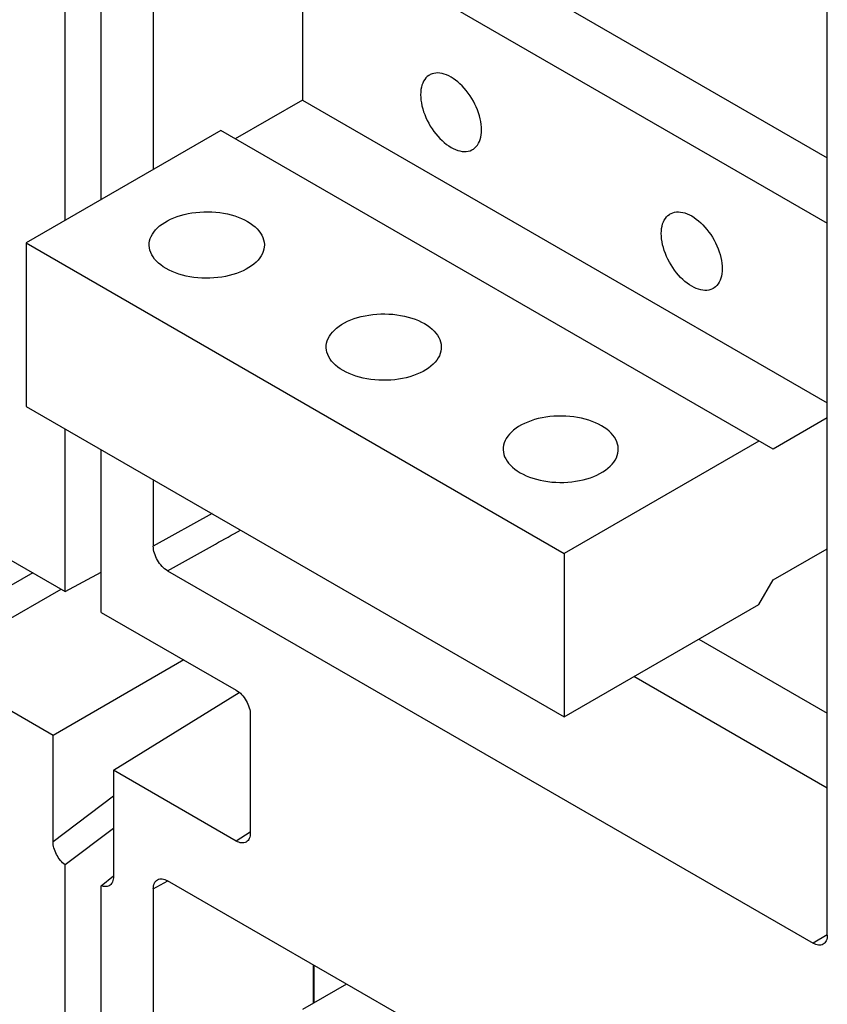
# Model space of a CAD drawing. Extents: x 0 to 17, y 0 to 11.
# Tile 37 of 67: x 12.042 to 12.492, y 3.928 to 4.477. Entities that reach past the tile are written whole.
import ezdxf

# ---------------------------------------------------------------- set-up
doc = ezdxf.new("R2010")
doc.units = 0
doc.header["$LTSCALE"] = 0.935
doc.layers.get('0').update_dxf_attribs({"linetype": 'CONTINUOUS'})

msp = doc.modelspace()

# ---------------------------------------------------------------- linework, layer by layer
at = {"color": 7, "linetype": 'CONTINUOUS'}
for p, q in [((12.06696, 4.36472), (12.06696, 4.75231)), ((12.08707, 4.37633), (12.08707, 4.7407)), ((12.11606, 4.72397), (12.11606, 4.39307)), ((12.23064, 4.5503), (12.49151, 4.39968)), ((12.19909, 4.53208), (12.19909, 4.43189)), ((12.19909, 4.53208), (12.49151, 4.36324)), ((12.49151, 3.96636), (12.49151, 4.5072)), ((12.19909, 4.43189), (12.16162, 4.41026)), ((12.19909, 4.43189), (12.49151, 4.26306)), ((12.15373, 4.41482), (12.04527, 4.3522)), ((12.46134, 4.23721), (12.15373, 4.41482)), ((12.04527, 4.3522), (12.04527, 4.26112)), ((12.04527, 4.3522), (12.345, 4.17915)), ((12.04527, 4.26112), (12.345, 4.08807)), ((12.49151, 4.25463), (12.46134, 4.23721)), ((12.06696, 4.15788), (12.06696, 4.2486)), ((12.45345, 4.24177), (12.345, 4.17915)), ((12.08707, 4.14627), (12.08707, 4.23699)), ((12.11606, 4.22025), (12.11606, 4.18312)), ((11.99181, 4.20127), (12.06696, 4.15788)), ((12.14877, 4.20136), (12.11606, 4.18312)), ((12.345, 4.17915), (12.345, 4.08807)), ((12.46134, 4.16435), (12.49151, 4.18177)), ((12.04888, 4.16832), (11.98393, 4.13081)), ((12.06696, 4.15788), (12.08707, 4.1687)), ((12.12395, 4.16946), (12.48362, 3.96181)), ((12.45345, 4.15069), (12.46134, 4.16435)), ((11.99181, 4.11715), (12.06466, 4.15921)), ((12.345, 4.08807), (12.45345, 4.15069)), ((12.08707, 4.14627), (12.16222, 4.10289)), ((12.41993, 4.13133), (12.49151, 4.09)), ((12.0602, 4.07767), (11.99181, 4.11715)), ((12.13304, 4.11973), (12.0602, 4.07767)), ((12.49151, 4.04832), (12.38383, 4.11049)), ((12.09383, 4.05825), (12.16397, 4.10162)), ((12.1701, 4.08922), (12.1701, 4.02333)), ((12.0602, 4.01839), (12.0602, 4.07767)), ((12.09383, 4.05825), (12.09383, 3.99897)), ((12.16222, 4.01877), (12.09383, 4.05825)), ((12.09383, 4.04388), (12.0602, 4.01839)), ((12.09383, 4.02583), (12.06696, 4.00547)), ((12.1701, 4.02365), (12.16222, 4.01877)), ((12.06696, 3.75745), (12.06696, 4.00547)), ((12.08707, 3.99386), (12.09383, 3.99931)), ((12.11606, 3.99208), (12.12409, 3.99656)), ((12.48363, 3.78898), (12.12395, 3.99664)), ((12.08707, 3.76906), (12.08707, 3.99386)), ((12.11606, 3.99208), (12.11606, 3.7858)), ((12.49151, 3.96653), (12.48362, 3.96181)), ((12.20529, 3.92839), (12.20529, 3.94968)), ((12.20552, 3.94955), (12.20552, 3.92852)), ((12.22373, 3.93903), (12.19909, 3.92481))]:
    msp.add_line(p, q, dxfattribs=at)
for points in [[(12.2819, 4.44465), (12.28062, 4.44533), (12.27937, 4.44589), (12.27813, 4.44633), (12.27691, 4.44666), (12.27571, 4.44687), (12.27455, 4.44695), (12.27343, 4.44692), (12.27235, 4.44676), (12.27133, 4.44648), (12.27037, 4.44608), (12.26991, 4.44583)], [(12.26991, 4.44583), (12.26947, 4.44556), (12.26865, 4.44493), (12.26789, 4.44418), (12.26722, 4.44333), (12.26663, 4.44238), (12.26612, 4.44133), (12.2657, 4.44019), (12.26537, 4.43897), (12.26514, 4.43767), (12.26499, 4.43629), (12.26495, 4.43485), (12.26499, 4.43337), (12.26514, 4.43182), (12.26537, 4.43025), (12.2657, 4.42865), (12.26612, 4.42702), (12.26663, 4.42539), (12.26722, 4.42375), (12.26789, 4.42212), (12.26865, 4.42051), (12.26947, 4.41892), (12.27037, 4.41737), (12.27133, 4.41586), (12.27235, 4.4144), (12.27343, 4.413), (12.27455, 4.41167), (12.27571, 4.41041), (12.27691, 4.40924), (12.27813, 4.40815), (12.27937, 4.40717), (12.28062, 4.40628), (12.2819, 4.40548)], [(12.29389, 4.40429), (12.29434, 4.40457), (12.29516, 4.4052), (12.29591, 4.40594), (12.29659, 4.4068), (12.29718, 4.40775), (12.29769, 4.40879), (12.29811, 4.40994), (12.29844, 4.41116), (12.29867, 4.41246), (12.29881, 4.41384), (12.29886, 4.41527), (12.29881, 4.41676), (12.29867, 4.4183), (12.29844, 4.41987), (12.29811, 4.42148), (12.29769, 4.42311), (12.29718, 4.42474), (12.29659, 4.42637), (12.29591, 4.42801), (12.29516, 4.42962), (12.29434, 4.4312), (12.29344, 4.43276), (12.29248, 4.43427), (12.29146, 4.43572), (12.29038, 4.43713), (12.28926, 4.43846), (12.2881, 4.43971), (12.2869, 4.44089), (12.28568, 4.44198), (12.28444, 4.44296), (12.28318, 4.44385), (12.2819, 4.44465)], [(12.2819, 4.40548), (12.28318, 4.4048), (12.28444, 4.40424), (12.28568, 4.40379), (12.2869, 4.40347), (12.2881, 4.40326), (12.28926, 4.40317), (12.29038, 4.40321), (12.29146, 4.40337), (12.29248, 4.40365), (12.29344, 4.40405), (12.29389, 4.40429)], [(12.11377, 4.35107), (12.11381, 4.35203), (12.11401, 4.35332), (12.11436, 4.3546), (12.11486, 4.35586), (12.11552, 4.35709), (12.11632, 4.3583), (12.11727, 4.35947), (12.11835, 4.3606), (12.11957, 4.36169), (12.12092, 4.36272), (12.12238, 4.36369), (12.12397, 4.36461), (12.12566, 4.36545), (12.12744, 4.36623), (12.12933, 4.36694), (12.13128, 4.36756), (12.13331, 4.36811), (12.1354, 4.36857), (12.13754, 4.36895), (12.13972, 4.36924), (12.14194, 4.36944), (12.14416, 4.36955), (12.1464, 4.36958), (12.14864, 4.36951), (12.15086, 4.36935), (12.15305, 4.3691), (12.15522, 4.36877), (12.15733, 4.36835), (12.15939, 4.36784), (12.16139, 4.36726), (12.16331, 4.36659), (12.16513, 4.36586), (12.16687, 4.36504), (12.16852, 4.36416)], [(12.404, 4.36841), (12.40446, 4.36866), (12.40542, 4.36906), (12.40644, 4.36934), (12.40751, 4.3695), (12.40863, 4.36954), (12.40979, 4.36945), (12.411, 4.36924), (12.41222, 4.36892), (12.41345, 4.36847), (12.41471, 4.36791), (12.41599, 4.36723)], [(12.16852, 4.36416), (12.17005, 4.3632), (12.17146, 4.3622), (12.17274, 4.36115), (12.17389, 4.36004), (12.17491, 4.35889), (12.17578, 4.3577), (12.17651, 4.35648), (12.17709, 4.35523), (12.17752, 4.35396), (12.17779, 4.35268), (12.1779, 4.35138), (12.17791, 4.35106)], [(12.41599, 4.32806), (12.41471, 4.32886), (12.41345, 4.32975), (12.41222, 4.33073), (12.411, 4.33182), (12.40979, 4.333), (12.40863, 4.33425), (12.40751, 4.33558), (12.40644, 4.33698), (12.40542, 4.33844), (12.40446, 4.33995), (12.40356, 4.34151), (12.40273, 4.34309), (12.40198, 4.3447), (12.4013, 4.34634), (12.40071, 4.34797), (12.40021, 4.3496), (12.39979, 4.35123), (12.39946, 4.35283), (12.39922, 4.35441), (12.39908, 4.35595), (12.39903, 4.35744), (12.39908, 4.35887), (12.39922, 4.36025), (12.39946, 4.36155), (12.39979, 4.36277), (12.40021, 4.36392), (12.40071, 4.36496), (12.4013, 4.36591), (12.40198, 4.36677), (12.40273, 4.36751), (12.40356, 4.36814), (12.404, 4.36841)], [(12.41599, 4.36723), (12.41727, 4.36643), (12.41853, 4.36554), (12.41976, 4.36456), (12.42099, 4.36347), (12.42219, 4.36229), (12.42335, 4.36104), (12.42447, 4.35971), (12.42555, 4.35831), (12.42656, 4.35685), (12.42752, 4.35534), (12.42842, 4.35378), (12.42925, 4.3522), (12.43, 4.35059), (12.43068, 4.34895), (12.43127, 4.34732), (12.43178, 4.34569), (12.4322, 4.34406), (12.43252, 4.34246), (12.43276, 4.34089), (12.4329, 4.33934), (12.43295, 4.33785), (12.4329, 4.33642), (12.43276, 4.33504), (12.43252, 4.33374), (12.4322, 4.33252), (12.43178, 4.33138), (12.43127, 4.33033), (12.43068, 4.32938), (12.43, 4.32852), (12.42925, 4.32778), (12.42842, 4.32715), (12.42798, 4.32688)], [(12.12316, 4.33797), (12.12163, 4.33893), (12.12022, 4.33993), (12.11894, 4.34098), (12.11779, 4.34209), (12.11677, 4.34324), (12.1159, 4.34443), (12.11517, 4.34565), (12.11459, 4.3469), (12.11416, 4.34817), (12.11389, 4.34945), (12.11378, 4.35074), (12.11377, 4.35107)], [(12.17791, 4.35106), (12.17787, 4.35009), (12.17767, 4.34881), (12.17732, 4.34753), (12.17682, 4.34627), (12.17616, 4.34504), (12.17536, 4.34383), (12.17441, 4.34266), (12.17333, 4.34153), (12.17211, 4.34044), (12.17076, 4.33941), (12.1693, 4.33844), (12.16771, 4.33752), (12.16602, 4.33667), (12.16424, 4.3359), (12.16235, 4.33519), (12.1604, 4.33457), (12.15837, 4.33402), (12.15628, 4.33356), (12.15414, 4.33318), (12.15196, 4.33289), (12.14974, 4.33269), (12.14752, 4.33257), (12.14528, 4.33255), (12.14304, 4.33262), (12.14082, 4.33278), (12.13863, 4.33302), (12.13646, 4.33336), (12.13435, 4.33378), (12.13229, 4.33428), (12.13029, 4.33487), (12.12837, 4.33554), (12.12655, 4.33627), (12.12481, 4.33708), (12.12316, 4.33797)], [(12.42798, 4.32688), (12.42752, 4.32663), (12.42656, 4.32623), (12.42555, 4.32595), (12.42447, 4.32579), (12.42335, 4.32575), (12.42219, 4.32584), (12.42099, 4.32605), (12.41976, 4.32638), (12.41853, 4.32682), (12.41727, 4.32738), (12.41599, 4.32806)], [(12.21236, 4.29414), (12.21241, 4.29511), (12.2126, 4.29639), (12.21295, 4.29767), (12.21346, 4.29893), (12.21411, 4.30016), (12.21492, 4.30138), (12.21586, 4.30254), (12.21694, 4.30367), (12.21817, 4.30476), (12.21951, 4.30579), (12.22098, 4.30676), (12.22257, 4.30768), (12.22425, 4.30853), (12.22604, 4.3093), (12.22792, 4.31001), (12.22987, 4.31064), (12.2319, 4.31118), (12.234, 4.31165), (12.23613, 4.31202), (12.23831, 4.31231), (12.24053, 4.31252), (12.24276, 4.31263), (12.24499, 4.31265), (12.24723, 4.31258), (12.24945, 4.31243), (12.25164, 4.31218), (12.25381, 4.31184), (12.25593, 4.31142), (12.25798, 4.31092), (12.25998, 4.31033), (12.2619, 4.30967), (12.26372, 4.30893), (12.26546, 4.30812), (12.26711, 4.30723)], [(12.26711, 4.30723), (12.26865, 4.30628), (12.27005, 4.30527), (12.27133, 4.30422), (12.27248, 4.30312), (12.2735, 4.30196), (12.27437, 4.30077), (12.2751, 4.29955), (12.27568, 4.2983), (12.27611, 4.29703), (12.27638, 4.29575), (12.2765, 4.29446), (12.2765, 4.29414)], [(12.22176, 4.28105), (12.22022, 4.282), (12.21881, 4.283), (12.21754, 4.28405), (12.21639, 4.28516), (12.21537, 4.28632), (12.21449, 4.2875), (12.21377, 4.28872), (12.21319, 4.28998), (12.21276, 4.29124), (12.21249, 4.29252), (12.21237, 4.29382), (12.21236, 4.29414)], [(12.2765, 4.29414), (12.27646, 4.29317), (12.27626, 4.29188), (12.27591, 4.2906), (12.27541, 4.28935), (12.27476, 4.28811), (12.27395, 4.2869), (12.27301, 4.28573), (12.27192, 4.2846), (12.2707, 4.28352), (12.26936, 4.28249), (12.26789, 4.28151), (12.2663, 4.2806), (12.26462, 4.27975), (12.26283, 4.27897), (12.26095, 4.27827), (12.25899, 4.27764), (12.25697, 4.2771), (12.25487, 4.27663), (12.25273, 4.27625), (12.25056, 4.27596), (12.24834, 4.27576), (12.24611, 4.27565), (12.24388, 4.27563), (12.24163, 4.27569), (12.23942, 4.27585), (12.23722, 4.2761), (12.23505, 4.27643), (12.23294, 4.27685), (12.23088, 4.27736), (12.22888, 4.27795), (12.22697, 4.27861), (12.22514, 4.27935), (12.22341, 4.28016), (12.22176, 4.28105)], [(12.3657, 4.25031), (12.36405, 4.25119), (12.36232, 4.25201), (12.36049, 4.25274), (12.35858, 4.25341), (12.35658, 4.25399), (12.35452, 4.2545), (12.35241, 4.25492), (12.35024, 4.25525), (12.34804, 4.2555), (12.34583, 4.25566), (12.34358, 4.25573), (12.34135, 4.2557), (12.33912, 4.25559), (12.33691, 4.25539), (12.33473, 4.2551), (12.33259, 4.25472), (12.33049, 4.25426), (12.32847, 4.25371), (12.32651, 4.25309), (12.32463, 4.25238), (12.32285, 4.2516), (12.32116, 4.25076), (12.31957, 4.24984), (12.3181, 4.24887), (12.31676, 4.24784), (12.31554, 4.24675), (12.31445, 4.24562), (12.31351, 4.24445), (12.3127, 4.24324), (12.31205, 4.24201), (12.31155, 4.24075), (12.3112, 4.23947), (12.311, 4.23818), (12.31096, 4.23722)], [(12.3751, 4.23721), (12.37509, 4.23753), (12.37497, 4.23883), (12.3747, 4.24011), (12.37428, 4.24138), (12.37369, 4.24263), (12.37297, 4.24385), (12.37209, 4.24504), (12.37107, 4.24619), (12.36992, 4.2473), (12.36865, 4.24835), (12.36724, 4.24935), (12.3657, 4.25031)], [(12.31096, 4.23722), (12.31096, 4.23689), (12.31108, 4.2356), (12.31135, 4.23432), (12.31178, 4.23305), (12.31236, 4.2318), (12.31309, 4.23058), (12.31396, 4.22939), (12.31498, 4.22824), (12.31613, 4.22713), (12.31741, 4.22608), (12.31881, 4.22508), (12.32035, 4.22412)], [(12.32035, 4.22412), (12.322, 4.22323), (12.32374, 4.22242), (12.32556, 4.22169), (12.32748, 4.22102), (12.32948, 4.22043), (12.33153, 4.21993), (12.33365, 4.21951), (12.33582, 4.21917), (12.33801, 4.21893), (12.34023, 4.21877), (12.34247, 4.2187), (12.3447, 4.21872), (12.34693, 4.21884), (12.34915, 4.21904), (12.35133, 4.21933), (12.35346, 4.21971), (12.35556, 4.22017), (12.35759, 4.22072), (12.35954, 4.22134), (12.36142, 4.22205), (12.36321, 4.22282), (12.36489, 4.22367), (12.36648, 4.22459), (12.36795, 4.22556), (12.36929, 4.22659), (12.37052, 4.22768), (12.3716, 4.22881), (12.37255, 4.22998), (12.37335, 4.23119), (12.374, 4.23242), (12.37451, 4.23368), (12.37486, 4.23496), (12.37505, 4.23624), (12.3751, 4.23721)]]:
    msp.add_lwpolyline(points, dxfattribs=at)
at = {"color": 4, "linetype": 'CONTINUOUS'}
msp.add_open_spline([(0.2175, 10.8), (0.2175, 10.8), (0.2175, 10.8), (0.21751, 10.8), (0.21752, 10.8), (0.21753, 10.8), (0.21755, 10.8), (0.21757, 10.8), (0.21759, 10.8), (0.21764, 10.8), (0.21769, 10.8), (0.21775, 10.8), (0.21782, 10.8), (0.2179, 10.8), (0.218, 10.8), (0.21813, 10.8), (0.2183, 10.8), (0.21851, 10.8), (0.21876, 10.8), (0.21901, 10.8), (0.21927, 10.8), (0.2196, 10.8), (0.22002, 10.8), (0.22053, 10.8), (0.22103, 10.8), (0.22171, 10.8), (0.22255, 10.8), (0.22356, 10.8), (0.22457, 10.8), (0.22558, 10.8), (0.22659, 10.8), (0.22793, 10.8), (0.22962, 10.8), (0.23164, 10.8), (0.23366, 10.8), (0.23568, 10.8), (0.2377, 10.8), (0.23972, 10.8), (0.24241, 10.8), (0.24577, 10.8), (0.24981, 10.8), (0.25385, 10.8), (0.25789, 10.8), (0.26193, 10.8), (0.26732, 10.8), (0.27405, 10.8), (0.28213, 10.8), (0.29021, 10.8), (0.29828, 10.8), (0.30636, 10.8), (0.31444, 10.8), (0.32252, 10.8), (0.33329, 10.8), (0.34676, 10.8), (0.36291, 10.8), (0.37907, 10.8), (0.39523, 10.8), (0.41138, 10.8), (0.42754, 10.8), (0.44908, 10.8), (0.47601, 10.8), (0.50832, 10.8), (0.54064, 10.8), (0.57295, 10.8), (0.60527, 10.8), (0.63758, 10.8), (0.66989, 10.8), (0.70221, 10.8), (0.74529, 10.8), (0.79915, 10.8), (0.86378, 10.8), (0.9284, 10.8), (0.99303, 10.8), (1.05766, 10.8), (1.12229, 10.8), (1.18691, 10.8), (1.27308, 10.8), (1.3808, 10.8), (1.51005, 10.8), (1.63931, 10.8), (1.76856, 10.8), (1.89782, 10.8), (2.02707, 10.8), (2.15633, 10.8), (2.28558, 10.8), (2.41484, 10.8), (2.58718, 10.8), (2.8026, 10.8), (3.06111, 10.8), (3.31962, 10.8), (3.57813, 10.8), (3.83664, 10.8), (4.09516, 10.8), (4.35367, 10.8), (4.61218, 10.8), (4.95686, 10.8), (5.38771, 10.8), (5.90473, 10.8), (6.42175, 10.8), (6.93877, 10.8), (7.45579, 10.8), (7.97281, 10.8), (8.48983, 10.8), (9.00685, 10.8), (9.52387, 10.8), (10.04089, 10.8), (10.55791, 10.8), (11.07493, 10.8), (11.59196, 10.8), (12.02281, 10.8), (12.36749, 10.8), (12.626, 10.8), (12.88451, 10.8), (13.14302, 10.8), (13.40153, 10.8), (13.66004, 10.8), (13.91855, 10.8), (14.17706, 10.8), (14.39248, 10.8), (14.56482, 10.8), (14.69408, 10.8), (14.82334, 10.8), (14.95259, 10.8), (15.08185, 10.8), (15.2111, 10.8), (15.34036, 10.8), (15.46961, 10.8), (15.59887, 10.8), (15.70658, 10.8), (15.79275, 10.8), (15.85738, 10.8), (15.922, 10.8), (15.98663, 10.8), (16.05126, 10.8), (16.11589, 10.8), (16.18051, 10.8), (16.23437, 10.8), (16.27746, 10.8), (16.30977, 10.8), (16.34208, 10.8), (16.3744, 10.8), (16.40671, 10.8), (16.43902, 10.8), (16.47134, 10.8), (16.50365, 10.8), (16.53058, 10.8), (16.55212, 10.8), (16.56828, 10.8), (16.58444, 10.8), (16.60059, 10.8), (16.61675, 10.8), (16.63291, 10.8), (16.64637, 10.8), (16.65714, 10.8), (16.66522, 10.8), (16.6733, 10.8), (16.68138, 10.8), (16.68946, 10.8), (16.69754, 10.8), (16.70561, 10.8), (16.71235, 10.8), (16.71773, 10.8), (16.72177, 10.8), (16.72581, 10.8), (16.72985, 10.8), (16.73389, 10.8), (16.73725, 10.8), (16.73995, 10.8), (16.74197, 10.8), (16.74399, 10.8), (16.74601, 10.8), (16.74803, 10.8), (16.75005, 10.8), (16.75173, 10.8), (16.75307, 10.8), (16.75408, 10.8), (16.75509, 10.8), (16.7561, 10.8), (16.75711, 10.8), (16.75796, 10.8), (16.75863, 10.8), (16.75913, 10.8), (16.75964, 10.8), (16.76006, 10.8), (16.7604, 10.8), (16.76065, 10.8), (16.7609, 10.8), (16.76115, 10.8), (16.76136, 10.8), (16.76153, 10.8), (16.76166, 10.8), (16.76176, 10.8), (16.76185, 10.8), (16.76191, 10.8), (16.76197, 10.8), (16.76203, 10.8), (16.76207, 10.8), (16.76209, 10.8), (16.76212, 10.8), (16.76213, 10.8), (16.76214, 10.8), (16.76215, 10.8), (16.76216, 10.8), (16.76216, 10.8), (16.76216, 10.8), (16.76216, 10.79999), (16.76216, 10.79999), (16.76216, 10.79998), (16.76216, 10.79997), (16.76216, 10.79996), (16.76216, 10.79994), (16.76216, 10.79991), (16.76216, 10.79988), (16.76216, 10.79984), (16.76216, 10.7998), (16.76216, 10.79974), (16.76216, 10.79968), (16.76216, 10.79959), (16.76216, 10.79949), (16.76216, 10.79935), (16.76216, 10.79919), (16.76216, 10.79903), (16.76216, 10.79887), (16.76216, 10.79865), (16.76216, 10.79838), (16.76216, 10.79805), (16.76216, 10.79773), (16.76216, 10.7973), (16.76216, 10.79676), (16.76216, 10.79611), (16.76216, 10.79546), (16.76216, 10.79481), (16.76216, 10.79416), (16.76216, 10.7933), (16.76216, 10.79222), (16.76216, 10.79092), (16.76216, 10.78963), (16.76216, 10.78833), (16.76216, 10.78703), (16.76216, 10.78574), (16.76216, 10.78401), (16.76216, 10.78185), (16.76216, 10.77925), (16.76216, 10.77666), (16.76216, 10.77407), (16.76216, 10.77147), (16.76216, 10.76801), (16.76216, 10.76369), (16.76216, 10.75851), (16.76216, 10.75332), (16.76216, 10.74813), (16.76216, 10.74295), (16.76216, 10.73776), (16.76216, 10.73257), (16.76216, 10.72566), (16.76216, 10.71701), (16.76216, 10.70664), (16.76216, 10.69626), (16.76216, 10.68589), (16.76216, 10.67552), (16.76216, 10.66514), (16.76216, 10.65131), (16.76216, 10.63402), (16.76216, 10.61328), (16.76216, 10.59253), (16.76216, 10.57178), (16.76216, 10.55103), (16.76216, 10.53029), (16.76216, 10.50954), (16.76216, 10.48879), (16.76216, 10.46113), (16.76216, 10.42655), (16.76216, 10.38506), (16.76216, 10.34356), (16.76216, 10.30207), (16.76216, 10.26057), (16.76216, 10.21908), (16.76216, 10.17758), (16.76216, 10.12226), (16.76216, 10.0531), (16.76216, 9.97011), (16.76216, 9.88712), (16.76216, 9.80414), (16.76216, 9.72115), (16.76216, 9.63816), (16.76216, 9.55517), (16.76216, 9.47218), (16.76216, 9.38919), (16.76216, 9.27854), (16.76216, 9.14023), (16.76216, 8.97425), (16.76216, 8.80827), (16.76216, 8.64229), (16.76216, 8.47632), (16.76216, 8.31034), (16.76216, 8.14436), (16.76216, 7.97838), (16.76216, 7.75708), (16.76216, 7.48045), (16.76216, 7.1485), (16.76216, 6.81654), (16.76216, 6.48459), (16.76216, 6.15263), (16.76216, 5.82068), (16.76216, 5.48872), (16.76216, 5.15677), (16.76216, 4.82481), (16.76216, 4.49286), (16.76216, 4.1609), (16.76216, 3.82895), (16.76216, 3.49699), (16.76216, 3.22037), (16.76216, 2.99906), (16.76216, 2.83309), (16.76216, 2.66711), (16.76216, 2.50113), (16.76216, 2.33515), (16.76216, 2.16918), (16.76216, 2.0032), (16.76216, 1.83722), (16.76216, 1.69891), (16.76216, 1.58825), (16.76216, 1.50527), (16.76216, 1.42228), (16.76216, 1.33929), (16.76216, 1.2563), (16.76216, 1.17331), (16.76216, 1.09032), (16.76216, 1.00733), (16.76216, 0.92435), (16.76216, 0.85519), (16.76216, 0.79986), (16.76216, 0.75837), (16.76216, 0.71687), (16.76216, 0.67538), (16.76216, 0.63388), (16.76216, 0.59239), (16.76216, 0.5509), (16.76216, 0.51632), (16.76216, 0.48865), (16.76216, 0.46791), (16.76216, 0.44716), (16.76216, 0.42641), (16.76216, 0.40567), (16.76216, 0.38492), (16.76216, 0.36417), (16.76216, 0.34342), (16.76216, 0.32613), (16.76216, 0.3123), (16.76216, 0.30193), (16.76216, 0.29156), (16.76216, 0.28118), (16.76216, 0.27081), (16.76216, 0.26044), (16.76216, 0.25179), (16.76216, 0.24488), (16.76216, 0.23969), (16.76216, 0.2345), (16.76216, 0.22931), (16.76216, 0.22413), (16.76216, 0.21894), (16.76216, 0.21375), (16.76216, 0.20943), (16.76216, 0.20597), (16.76216, 0.20338), (16.76216, 0.20079), (16.76216, 0.19819), (16.76216, 0.1956), (16.76216, 0.19344), (16.76216, 0.19171), (16.76216, 0.19041), (16.76216, 0.18912), (16.76216, 0.18782), (16.76216, 0.18652), (16.76216, 0.18523), (16.76216, 0.18415), (16.76216, 0.18328), (16.76216, 0.18263), (16.76216, 0.18199), (16.76216, 0.18134), (16.76216, 0.18069), (16.76216, 0.18015), (16.76216, 0.17972), (16.76216, 0.17939), (16.76216, 0.17907), (16.76216, 0.1788), (16.76216, 0.17858), (16.76216, 0.17842), (16.76216, 0.17826), (16.76216, 0.1781), (16.76216, 0.17796), (16.76216, 0.17785), (16.76216, 0.17777), (16.76216, 0.1777), (16.76216, 0.17765), (16.76216, 0.17761), (16.76216, 0.17757), (16.76216, 0.17753), (16.76216, 0.17751), (16.76216, 0.17749), (16.76216, 0.17748), (16.76216, 0.17747), (16.76216, 0.17746), (16.76216, 0.17745), (16.76216, 0.17745), (16.76216, 0.17745), (16.76216, 0.17745), (16.76215, 0.17745), (16.76214, 0.17745), (16.76213, 0.17745), (16.76212, 0.17745), (16.76209, 0.17745), (16.76207, 0.17745), (16.76203, 0.17745), (16.76197, 0.17745), (16.76191, 0.17745), (16.76185, 0.17745), (16.76176, 0.17745), (16.76166, 0.17745), (16.76153, 0.17745), (16.76136, 0.17745), (16.76115, 0.17745), (16.7609, 0.17745), (16.76065, 0.17745), (16.7604, 0.17745), (16.76006, 0.17745), (16.75964, 0.17745), (16.75913, 0.17745), (16.75863, 0.17745), (16.75796, 0.17745), (16.75711, 0.17745), (16.7561, 0.17745), (16.75509, 0.17745), (16.75408, 0.17745), (16.75307, 0.17745), (16.75173, 0.17745), (16.75005, 0.17745), (16.74803, 0.17745), (16.74601, 0.17745), (16.74399, 0.17745), (16.74197, 0.17745), (16.73995, 0.17745), (16.73725, 0.17745), (16.73389, 0.17745), (16.72985, 0.17745), (16.72581, 0.17745), (16.72177, 0.17745), (16.71773, 0.17745), (16.71235, 0.17745), (16.70561, 0.17745), (16.69754, 0.17745), (16.68946, 0.17745), (16.68138, 0.17745), (16.6733, 0.17745), (16.66522, 0.17745), (16.65714, 0.17745), (16.64637, 0.17745), (16.63291, 0.17745), (16.61675, 0.17745), (16.60059, 0.17745), (16.58444, 0.17745), (16.56828, 0.17745), (16.55212, 0.17745), (16.53058, 0.17745), (16.50365, 0.17745), (16.47134, 0.17745), (16.43902, 0.17745), (16.40671, 0.17745), (16.3744, 0.17745), (16.34208, 0.17745), (16.30977, 0.17745), (16.27746, 0.17745), (16.23437, 0.17745), (16.18051, 0.17745), (16.11589, 0.17745), (16.05126, 0.17745), (15.98663, 0.17745), (15.922, 0.17745), (15.85738, 0.17745), (15.79275, 0.17745), (15.70658, 0.17745), (15.59887, 0.17745), (15.46961, 0.17745), (15.34036, 0.17745), (15.2111, 0.17745), (15.08185, 0.17745), (14.95259, 0.17745), (14.82334, 0.17745), (14.69408, 0.17745), (14.56482, 0.17745), (14.39248, 0.17745), (14.17706, 0.17745), (13.91855, 0.17745), (13.66004, 0.17745), (13.40153, 0.17745), (13.14302, 0.17745), (12.88451, 0.17745), (12.626, 0.17745), (12.36749, 0.17745), (12.02281, 0.17745), (11.59196, 0.17745), (11.07493, 0.17745), (10.55791, 0.17745), (10.04089, 0.17745), (9.52387, 0.17745), (9.00685, 0.17745), (8.48983, 0.17745), (7.97281, 0.17745), (7.45579, 0.17745), (6.93877, 0.17745), (6.42175, 0.17745), (5.90473, 0.17745), (5.38771, 0.17745), (4.95686, 0.17745), (4.61218, 0.17745), (4.35367, 0.17745), (4.09516, 0.17745), (3.83664, 0.17745), (3.57813, 0.17745), (3.31962, 0.17745), (3.06111, 0.17745), (2.8026, 0.17745), (2.58718, 0.17745), (2.41484, 0.17745), (2.28558, 0.17745), (2.15633, 0.17745), (2.02707, 0.17745), (1.89782, 0.17745), (1.76856, 0.17745), (1.63931, 0.17745), (1.51005, 0.17745), (1.3808, 0.17745), (1.27308, 0.17745), (1.18691, 0.17745), (1.12229, 0.17745), (1.05766, 0.17745), (0.99303, 0.17745), (0.9284, 0.17745), (0.86378, 0.17745), (0.79915, 0.17745), (0.74529, 0.17745), (0.70221, 0.17745), (0.66989, 0.17745), (0.63758, 0.17745), (0.60527, 0.17745), (0.57295, 0.17745), (0.54064, 0.17745), (0.50832, 0.17745), (0.47601, 0.17745), (0.44908, 0.17745), (0.42754, 0.17745), (0.41138, 0.17745), (0.39523, 0.17745), (0.37907, 0.17745), (0.36291, 0.17745), (0.34676, 0.17745), (0.33329, 0.17745), (0.32252, 0.17745), (0.31444, 0.17745), (0.30636, 0.17745), (0.29828, 0.17745), (0.29021, 0.17745), (0.28213, 0.17745), (0.27405, 0.17745), (0.26732, 0.17745), (0.26193, 0.17745), (0.25789, 0.17745), (0.25385, 0.17745), (0.24981, 0.17745), (0.24577, 0.17745), (0.24241, 0.17745), (0.23972, 0.17745), (0.2377, 0.17745), (0.23568, 0.17745), (0.23366, 0.17745), (0.23164, 0.17745), (0.22962, 0.17745), (0.22793, 0.17745), (0.22659, 0.17745), (0.22558, 0.17745), (0.22457, 0.17745), (0.22356, 0.17745), (0.22255, 0.17745), (0.22171, 0.17745), (0.22103, 0.17745), (0.22053, 0.17745), (0.22002, 0.17745), (0.2196, 0.17745), (0.21927, 0.17745), (0.21901, 0.17745), (0.21876, 0.17745), (0.21851, 0.17745), (0.2183, 0.17745), (0.21813, 0.17745), (0.218, 0.17745), (0.2179, 0.17745), (0.21782, 0.17745), (0.21775, 0.17745), (0.21769, 0.17745), (0.21764, 0.17745), (0.21759, 0.17745), (0.21757, 0.17745), (0.21755, 0.17745), (0.21753, 0.17745), (0.21752, 0.17745), (0.21751, 0.17745), (0.2175, 0.17745), (0.2175, 0.17745), (0.2175, 0.17745), (0.2175, 0.17745), (0.2175, 0.17746), (0.2175, 0.17747), (0.2175, 0.17748), (0.2175, 0.17749), (0.2175, 0.17751), (0.2175, 0.17753), (0.2175, 0.17757), (0.2175, 0.17761), (0.2175, 0.17765), (0.2175, 0.1777), (0.2175, 0.17777), (0.2175, 0.17785), (0.2175, 0.17796), (0.2175, 0.1781), (0.2175, 0.17826), (0.2175, 0.17842), (0.2175, 0.17858), (0.2175, 0.1788), (0.2175, 0.17907), (0.2175, 0.17939), (0.2175, 0.17972), (0.2175, 0.18015), (0.2175, 0.18069), (0.2175, 0.18134), (0.2175, 0.18199), (0.2175, 0.18263), (0.2175, 0.18328), (0.2175, 0.18415), (0.2175, 0.18523), (0.2175, 0.18652), (0.2175, 0.18782), (0.2175, 0.18912), (0.2175, 0.19041), (0.2175, 0.19171), (0.2175, 0.19344), (0.2175, 0.1956), (0.2175, 0.19819), (0.2175, 0.20079), (0.2175, 0.20338), (0.2175, 0.20597), (0.2175, 0.20943), (0.2175, 0.21375), (0.2175, 0.21894), (0.2175, 0.22413), (0.2175, 0.22931), (0.2175, 0.2345), (0.2175, 0.23969), (0.2175, 0.24488), (0.2175, 0.25179), (0.2175, 0.26044), (0.2175, 0.27081), (0.2175, 0.28118), (0.2175, 0.29156), (0.2175, 0.30193), (0.2175, 0.3123), (0.2175, 0.32613), (0.2175, 0.34342), (0.2175, 0.36417), (0.2175, 0.38492), (0.2175, 0.40567), (0.2175, 0.42641), (0.2175, 0.44716), (0.2175, 0.46791), (0.2175, 0.48865), (0.2175, 0.51632), (0.2175, 0.5509), (0.2175, 0.59239), (0.2175, 0.63388), (0.2175, 0.67538), (0.2175, 0.71687), (0.2175, 0.75837), (0.2175, 0.79986), (0.2175, 0.85519), (0.2175, 0.92435), (0.2175, 1.00733), (0.2175, 1.09032), (0.2175, 1.17331), (0.2175, 1.2563), (0.2175, 1.33929), (0.2175, 1.42228), (0.2175, 1.50527), (0.2175, 1.58825), (0.2175, 1.69891), (0.2175, 1.83722), (0.2175, 2.0032), (0.2175, 2.16918), (0.2175, 2.33515), (0.2175, 2.50113), (0.2175, 2.66711), (0.2175, 2.83309), (0.2175, 2.99906), (0.2175, 3.22037), (0.2175, 3.49699), (0.2175, 3.82895), (0.2175, 4.1609), (0.2175, 4.49286), (0.2175, 4.82481), (0.2175, 5.15677), (0.2175, 5.48872), (0.2175, 5.82068), (0.2175, 6.15263), (0.2175, 6.48459), (0.2175, 6.81654), (0.2175, 7.1485), (0.2175, 7.48045), (0.2175, 7.75708), (0.2175, 7.97838), (0.2175, 8.14436), (0.2175, 8.31034), (0.2175, 8.47632), (0.2175, 8.64229), (0.2175, 8.80827), (0.2175, 8.97425), (0.2175, 9.14023), (0.2175, 9.27854), (0.2175, 9.38919), (0.2175, 9.47218), (0.2175, 9.55517), (0.2175, 9.63816), (0.2175, 9.72115), (0.2175, 9.80414), (0.2175, 9.88712), (0.2175, 9.97011), (0.2175, 10.0531), (0.2175, 10.12226), (0.2175, 10.17758), (0.2175, 10.21908), (0.2175, 10.26057), (0.2175, 10.30207), (0.2175, 10.34356), (0.2175, 10.38506), (0.2175, 10.42655), (0.2175, 10.46113), (0.2175, 10.48879), (0.2175, 10.50954), (0.2175, 10.53029), (0.2175, 10.55103), (0.2175, 10.57178), (0.2175, 10.59253), (0.2175, 10.61328), (0.2175, 10.63402), (0.2175, 10.65131), (0.2175, 10.66514), (0.2175, 10.67552), (0.2175, 10.68589), (0.2175, 10.69626), (0.2175, 10.70664), (0.2175, 10.71701), (0.2175, 10.72566), (0.2175, 10.73257), (0.2175, 10.73776), (0.2175, 10.74295), (0.2175, 10.74813), (0.2175, 10.75332), (0.2175, 10.75851), (0.2175, 10.76369), (0.2175, 10.76801), (0.2175, 10.77147), (0.2175, 10.77407), (0.2175, 10.77666), (0.2175, 10.77925), (0.2175, 10.78185), (0.2175, 10.78401), (0.2175, 10.78574), (0.2175, 10.78703), (0.2175, 10.78833), (0.2175, 10.78963), (0.2175, 10.79092), (0.2175, 10.79222), (0.2175, 10.7933), (0.2175, 10.79416), (0.2175, 10.79481), (0.2175, 10.79546), (0.2175, 10.79611), (0.2175, 10.79676), (0.2175, 10.7973), (0.2175, 10.79773), (0.2175, 10.79805), (0.2175, 10.79838), (0.2175, 10.79865), (0.2175, 10.79887), (0.2175, 10.79903), (0.2175, 10.79919), (0.2175, 10.79935), (0.2175, 10.79949), (0.2175, 10.79959), (0.2175, 10.79968), (0.2175, 10.79974), (0.2175, 10.7998), (0.2175, 10.79984), (0.2175, 10.79988), (0.2175, 10.79991), (0.2175, 10.79994), (0.2175, 10.79996), (0.2175, 10.79997), (0.2175, 10.79998), (0.2175, 10.79999), (0.2175, 10.79999), (0.2175, 10.8), (0.2175, 10.8), (0.2175, 10.8)], degree=3, knots=[0, 0, 0, 0, 0, 0, 0, 0, 0.000001, 0.000001, 0.000001, 0.000002, 0.000003, 0.000004, 0.000005, 0.000006, 0.000008, 0.00001, 0.000011, 0.000015, 0.000019, 0.000023, 0.000027, 0.000031, 0.000038, 0.000046, 0.000053, 0.000061, 0.000076, 0.000092, 0.000107, 0.000122, 0.000137, 0.000153, 0.000183, 0.000214, 0.000244, 0.000275, 0.000305, 0.000336, 0.000366, 0.000427, 0.000488, 0.000549, 0.00061, 0.000671, 0.000732, 0.000854, 0.000977, 0.001099, 0.001221, 0.001343, 0.001465, 0.001587, 0.001709, 0.001953, 0.002197, 0.002441, 0.002686, 0.00293, 0.003174, 0.003418, 0.003906, 0.004395, 0.004883, 0.005371, 0.005859, 0.006348, 0.006836, 0.007324, 0.007812, 0.008789, 0.009766, 0.010742, 0.011719, 0.012695, 0.013672, 0.014648, 0.015625, 0.017578, 0.019531, 0.021484, 0.023438, 0.025391, 0.027344, 0.029297, 0.03125, 0.033203, 0.035156, 0.039062, 0.042969, 0.046875, 0.050781, 0.054688, 0.058594, 0.0625, 0.066406, 0.070312, 0.078125, 0.085938, 0.09375, 0.101562, 0.109375, 0.117188, 0.125, 0.132812, 0.140625, 0.148438, 0.15625, 0.164062, 0.171875, 0.179688, 0.183594, 0.1875, 0.191406, 0.195312, 0.199219, 0.203125, 0.207031, 0.210938, 0.214844, 0.216797, 0.21875, 0.220703, 0.222656, 0.224609, 0.226562, 0.228516, 0.230469, 0.232422, 0.234375, 0.235352, 0.236328, 0.237305, 0.238281, 0.239258, 0.240234, 0.241211, 0.242188, 0.242676, 0.243164, 0.243652, 0.244141, 0.244629, 0.245117, 0.245605, 0.246094, 0.246582, 0.246826, 0.24707, 0.247314, 0.247559, 0.247803, 0.248047, 0.248291, 0.248413, 0.248535, 0.248657, 0.248779, 0.248901, 0.249023, 0.249146, 0.249268, 0.249329, 0.24939, 0.249451, 0.249512, 0.249573, 0.249634, 0.249664, 0.249695, 0.249725, 0.249756, 0.249786, 0.249817, 0.249847, 0.249863, 0.249878, 0.249893, 0.249908, 0.249924, 0.249939, 0.249947, 0.249954, 0.249962, 0.249969, 0.249973, 0.249977, 0.249981, 0.249985, 0.249989, 0.24999, 0.249992, 0.249994, 0.249995, 0.249996, 0.249997, 0.249998, 0.249999, 0.249999, 0.249999, 0.25, 0.25, 0.25, 0.25, 0.25, 0.25, 0.25, 0.25, 0.25, 0.250001, 0.250001, 0.250001, 0.250002, 0.250003, 0.250004, 0.250005, 0.250006, 0.250008, 0.25001, 0.250011, 0.250015, 0.250019, 0.250023, 0.250027, 0.250031, 0.250038, 0.250046, 0.250053, 0.250061, 0.250076, 0.250092, 0.250107, 0.250122, 0.250137, 0.250153, 0.250183, 0.250214, 0.250244, 0.250275, 0.250305, 0.250336, 0.250366, 0.250427, 0.250488, 0.250549, 0.25061, 0.250671, 0.250732, 0.250854, 0.250977, 0.251099, 0.251221, 0.251343, 0.251465, 0.251587, 0.251709, 0.251953, 0.252197, 0.252441, 0.252686, 0.25293, 0.253174, 0.253418, 0.253906, 0.254395, 0.254883, 0.255371, 0.255859, 0.256348, 0.256836, 0.257324, 0.257812, 0.258789, 0.259766, 0.260742, 0.261719, 0.262695, 0.263672, 0.264648, 0.265625, 0.267578, 0.269531, 0.271484, 0.273438, 0.275391, 0.277344, 0.279297, 0.28125, 0.283203, 0.285156, 0.289062, 0.292969, 0.296875, 0.300781, 0.304688, 0.308594, 0.3125, 0.316406, 0.320312, 0.328125, 0.335938, 0.34375, 0.351562, 0.359375, 0.367188, 0.375, 0.382812, 0.390625, 0.398438, 0.40625, 0.414062, 0.421875, 0.429688, 0.433594, 0.4375, 0.441406, 0.445312, 0.449219, 0.453125, 0.457031, 0.460938, 0.464844, 0.466797, 0.46875, 0.470703, 0.472656, 0.474609, 0.476562, 0.478516, 0.480469, 0.482422, 0.484375, 0.485352, 0.486328, 0.487305, 0.488281, 0.489258, 0.490234, 0.491211, 0.492188, 0.492676, 0.493164, 0.493652, 0.494141, 0.494629, 0.495117, 0.495605, 0.496094, 0.496582, 0.496826, 0.49707, 0.497314, 0.497559, 0.497803, 0.498047, 0.498291, 0.498413, 0.498535, 0.498657, 0.498779, 0.498901, 0.499023, 0.499146, 0.499268, 0.499329, 0.49939, 0.499451, 0.499512, 0.499573, 0.499634, 0.499664, 0.499695, 0.499725, 0.499756, 0.499786, 0.499817, 0.499847, 0.499863, 0.499878, 0.499893, 0.499908, 0.499924, 0.499939, 0.499947, 0.499954, 0.499962, 0.499969, 0.499973, 0.499977, 0.499981, 0.499985, 0.499989, 0.49999, 0.499992, 0.499994, 0.499995, 0.499996, 0.499997, 0.499998, 0.499999, 0.499999, 0.499999, 0.5, 0.5, 0.5, 0.5, 0.5, 0.5, 0.5, 0.5, 0.5, 0.500001, 0.500001, 0.500001, 0.500002, 0.500003, 0.500004, 0.500005, 0.500006, 0.500008, 0.50001, 0.500011, 0.500015, 0.500019, 0.500023, 0.500027, 0.500031, 0.500038, 0.500046, 0.500053, 0.500061, 0.500076, 0.500092, 0.500107, 0.500122, 0.500137, 0.500153, 0.500183, 0.500214, 0.500244, 0.500275, 0.500305, 0.500336, 0.500366, 0.500427, 0.500488, 0.500549, 0.50061, 0.500671, 0.500732, 0.500854, 0.500977, 0.501099, 0.501221, 0.501343, 0.501465, 0.501587, 0.501709, 0.501953, 0.502197, 0.502441, 0.502686, 0.50293, 0.503174, 0.503418, 0.503906, 0.504395, 0.504883, 0.505371, 0.505859, 0.506348, 0.506836, 0.507324, 0.507812, 0.508789, 0.509766, 0.510742, 0.511719, 0.512695, 0.513672, 0.514648, 0.515625, 0.517578, 0.519531, 0.521484, 0.523438, 0.525391, 0.527344, 0.529297, 0.53125, 0.533203, 0.535156, 0.539062, 0.542969, 0.546875, 0.550781, 0.554688, 0.558594, 0.5625, 0.566406, 0.570312, 0.578125, 0.585938, 0.59375, 0.601562, 0.609375, 0.617188, 0.625, 0.632812, 0.640625, 0.648438, 0.65625, 0.664062, 0.671875, 0.679688, 0.683594, 0.6875, 0.691406, 0.695312, 0.699219, 0.703125, 0.707031, 0.710938, 0.714844, 0.716797, 0.71875, 0.720703, 0.722656, 0.724609, 0.726562, 0.728516, 0.730469, 0.732422, 0.734375, 0.735352, 0.736328, 0.737305, 0.738281, 0.739258, 0.740234, 0.741211, 0.742188, 0.742676, 0.743164, 0.743652, 0.744141, 0.744629, 0.745117, 0.745605, 0.746094, 0.746582, 0.746826, 0.74707, 0.747314, 0.747559, 0.747803, 0.748047, 0.748291, 0.748413, 0.748535, 0.748657, 0.748779, 0.748901, 0.749023, 0.749146, 0.749268, 0.749329, 0.74939, 0.749451, 0.749512, 0.749573, 0.749634, 0.749664, 0.749695, 0.749725, 0.749756, 0.749786, 0.749817, 0.749847, 0.749863, 0.749878, 0.749893, 0.749908, 0.749924, 0.749939, 0.749947, 0.749954, 0.749962, 0.749969, 0.749973, 0.749977, 0.749981, 0.749985, 0.749989, 0.74999, 0.749992, 0.749994, 0.749995, 0.749996, 0.749997, 0.749998, 0.749999, 0.749999, 0.749999, 0.75, 0.75, 0.75, 0.75, 0.75, 0.75, 0.75, 0.75, 0.75, 0.750001, 0.750001, 0.750001, 0.750002, 0.750003, 0.750004, 0.750005, 0.750006, 0.750008, 0.75001, 0.750011, 0.750015, 0.750019, 0.750023, 0.750027, 0.750031, 0.750038, 0.750046, 0.750053, 0.750061, 0.750076, 0.750092, 0.750107, 0.750122, 0.750137, 0.750153, 0.750183, 0.750214, 0.750244, 0.750275, 0.750305, 0.750336, 0.750366, 0.750427, 0.750488, 0.750549, 0.75061, 0.750671, 0.750732, 0.750854, 0.750977, 0.751099, 0.751221, 0.751343, 0.751465, 0.751587, 0.751709, 0.751953, 0.752197, 0.752441, 0.752686, 0.75293, 0.753174, 0.753418, 0.753906, 0.754395, 0.754883, 0.755371, 0.755859, 0.756348, 0.756836, 0.757324, 0.757812, 0.758789, 0.759766, 0.760742, 0.761719, 0.762695, 0.763672, 0.764648, 0.765625, 0.767578, 0.769531, 0.771484, 0.773438, 0.775391, 0.777344, 0.779297, 0.78125, 0.783203, 0.785156, 0.789062, 0.792969, 0.796875, 0.800781, 0.804688, 0.808594, 0.8125, 0.816406, 0.820312, 0.828125, 0.835938, 0.84375, 0.851562, 0.859375, 0.867188, 0.875, 0.882812, 0.890625, 0.898438, 0.90625, 0.914062, 0.921875, 0.929688, 0.933594, 0.9375, 0.941406, 0.945312, 0.949219, 0.953125, 0.957031, 0.960938, 0.964844, 0.966797, 0.96875, 0.970703, 0.972656, 0.974609, 0.976562, 0.978516, 0.980469, 0.982422, 0.984375, 0.985352, 0.986328, 0.987305, 0.988281, 0.989258, 0.990234, 0.991211, 0.992188, 0.992676, 0.993164, 0.993652, 0.994141, 0.994629, 0.995117, 0.995605, 0.996094, 0.996582, 0.996826, 0.99707, 0.997314, 0.997559, 0.997803, 0.998047, 0.998291, 0.998413, 0.998535, 0.998657, 0.998779, 0.998901, 0.999023, 0.999146, 0.999268, 0.999329, 0.99939, 0.999451, 0.999512, 0.999573, 0.999634, 0.999664, 0.999695, 0.999725, 0.999756, 0.999786, 0.999817, 0.999847, 0.999863, 0.999878, 0.999893, 0.999908, 0.999924, 0.999939, 0.999947, 0.999954, 0.999962, 0.999969, 0.999973, 0.999977, 0.999981, 0.999985, 0.999989, 0.99999, 0.999992, 0.999994, 0.999995, 0.999996, 0.999997, 0.999998, 0.999999, 0.999999, 0.999999, 1, 1, 1, 1, 1, 1, 1, 1], dxfattribs=at)
at = {"color": 7, "linetype": 'CONTINUOUS'}
for points, knots in [([(12.12395, 4.16946), (12.13286, 4.17443), (12.14644, 4.182), (12.16002, 4.18958), (12.16469, 4.19218)], [0, 0, 0, 0, 0.656407, 1, 1, 1, 1]), ([(12.12395, 4.16946), (12.12283, 4.17011), (12.12071, 4.17189), (12.11823, 4.17527), (12.11654, 4.17911), (12.11606, 4.18183), (12.11606, 4.18312)], [0, 0, 0, 0, 0.237298, 0.500055, 0.762778, 1, 1, 1, 1]), ([(12.16222, 4.10289), (12.16334, 4.10224), (12.16546, 4.10046), (12.16793, 4.09708), (12.16962, 4.09324), (12.1701, 4.09052), (12.1701, 4.08922)], [0, 0, 0, 0, 0.237256, 0.499999, 0.762742, 1, 1, 1, 1]), ([(12.06696, 4.00547), (12.06597, 4.00621), (12.06414, 4.00801), (12.06202, 4.01124), (12.0606, 4.01476), (12.0602, 4.01722), (12.0602, 4.01839)], [0, 0, 0, 0, 0.24557, 0.508291, 0.766581, 1, 1, 1, 1]), ([(12.16789, 4.01828), (12.16786, 4.01826), (12.16708, 4.01779), (12.16498, 4.01747), (12.16314, 4.01824), (12.16222, 4.01877)], [0, 0, 0, 0, 0.018964, 0.459625, 1, 1, 1, 1]), ([(12.1701, 4.02333), (12.1701, 4.02226), (12.16985, 4.02032), (12.1686, 4.01872), (12.16789, 4.01828)], [0, 0, 0, 0, 0.561679, 1, 1, 1, 1]), ([(12.09383, 3.99897), (12.09383, 3.99799), (12.09361, 3.99622), (12.0926, 3.99468), (12.092, 3.99419)], [0, 0, 0, 0, 0.560131, 1, 1, 1, 1]), ([(12.11606, 3.99208), (12.11606, 3.99315), (12.11632, 3.99513), (12.11763, 3.99677), (12.1184, 3.99721), (12.11842, 3.99722)], [0, 0, 0, 0, 0.54571, 0.990751, 1, 1, 1, 1]), ([(12.11842, 3.99722), (12.11916, 3.99763), (12.1212, 3.99793), (12.12303, 3.99717), (12.12395, 3.99664)], [0, 0, 0, 0, 0.443968, 1, 1, 1, 1]), ([(12.092, 3.99419), (12.09197, 3.99417), (12.09133, 3.99367), (12.08959, 3.9931), (12.0879, 3.99352), (12.08707, 3.99386)], [0, 0, 0, 0, 0.022453, 0.472867, 1, 1, 1, 1]), ([(12.49151, 3.96636), (12.49151, 3.9653), (12.49126, 3.96334), (12.48998, 3.96172), (12.48925, 3.96128)], [0, 0, 0, 0, 0.556117, 1, 1, 1, 1]), ([(12.48925, 3.96128), (12.48923, 3.96127), (12.48847, 3.96082), (12.48639, 3.96051), (12.48455, 3.96128), (12.48362, 3.96181)], [0, 0, 0, 0, 0.00946, 0.454369, 1, 1, 1, 1])]:
    msp.add_open_spline(points, degree=3, knots=knots, dxfattribs=at)

doc.saveas('drawing.dxf')
